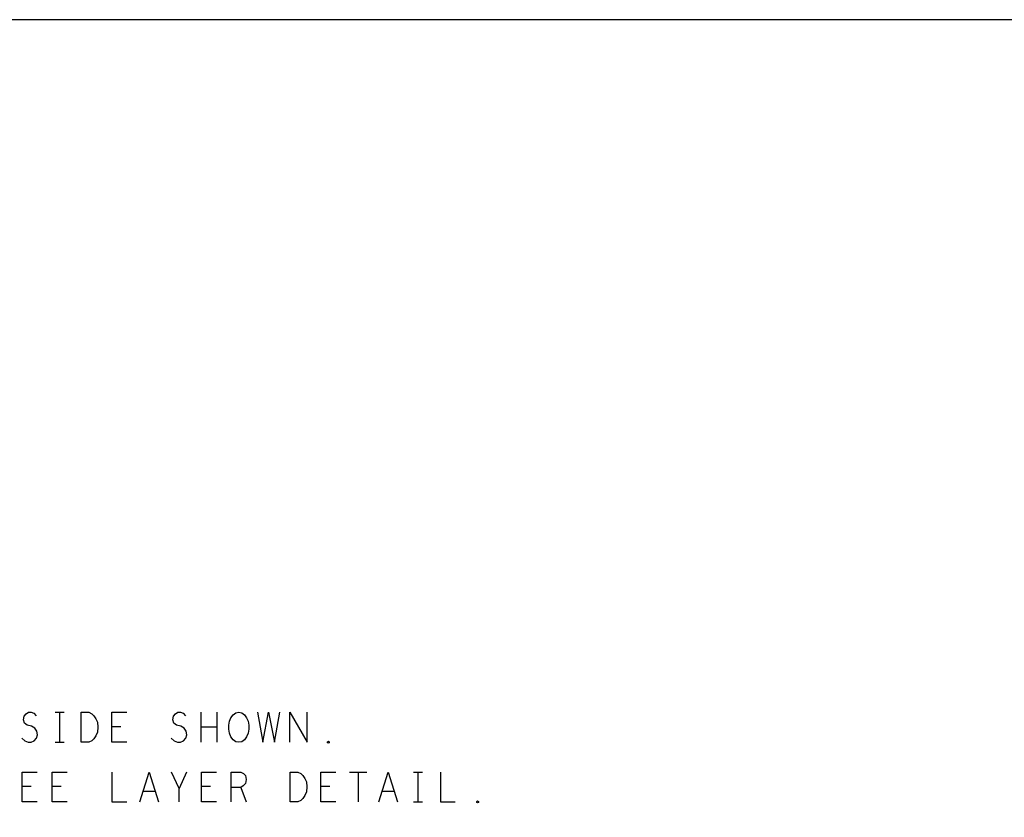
# Model space of a CAD drawing. Extents: x 280 to 610, y 250 to 460.
# Tile 50 of 53: x 485 to 518, y 433 to 460. Entities that reach past the tile are written whole.
import ezdxf

# ---------------------------------------------------------------- set-up
doc = ezdxf.new("R2010")
doc.units = 0
doc.layers.add('RVP8-IFD_G_fab_art', color=2, linetype='CONTINUOUS')

msp = doc.modelspace()

# ---------------------------------------------------------------- linework, layer by layer
at = {"layer": 'RVP8-IFD_G_fab_art'}
for points in [[(279.7, 249.65), (609.7, 249.65), (609.7, 459.65), (279.7, 459.65), (279.7, 249.65), (279.7, 249.65)], [(486.9, 435.45), (486.9, 436.45), (487.15, 436.45), (487.25, 436.4), (487.325, 436.333), (487.388, 436.233), (487.438, 436.117), (487.45, 435.95), (487.438, 435.783), (487.388, 435.667), (487.325, 435.567), (487.25, 435.5), (487.15, 435.45), (486.9, 435.45)], [(492.175, 435.45), (492.075, 435.467), (491.988, 435.533), (491.913, 435.633), (491.862, 435.75), (491.837, 435.883), (491.837, 436.017), (491.862, 436.15), (491.913, 436.267), (491.988, 436.367), (492.075, 436.433), (492.175, 436.45), (492.275, 436.433), (492.362, 436.367), (492.438, 436.267), (492.488, 436.15), (492.513, 436.017), (492.513, 435.883), (492.488, 435.75), (492.438, 435.633), (492.362, 435.533), (492.275, 435.467), (492.175, 435.45)], [(495.175, 435.417), (495.15, 435.433), (495.15, 435.467), (495.175, 435.483), (495.2, 435.467), (495.2, 435.433), (495.175, 435.417)], [(493.9, 433.45), (493.9, 434.45), (494.15, 434.45), (494.25, 434.4), (494.325, 434.333), (494.388, 434.233), (494.438, 434.117), (494.45, 433.95), (494.438, 433.783), (494.388, 433.667), (494.325, 433.567), (494.25, 433.5), (494.15, 433.45), (493.9, 433.45)], [(500.175, 433.417), (500.15, 433.433), (500.15, 433.467), (500.175, 433.483), (500.2, 433.467), (500.2, 433.433), (500.175, 433.417)]]:
    msp.add_lwpolyline(points, close=True, dxfattribs=at)
for points in [[(484.912, 435.583), (485.012, 435.5), (485.125, 435.45), (485.225, 435.45), (485.325, 435.5), (485.4, 435.583), (485.438, 435.7), (485.413, 435.817), (485.35, 435.917), (485.238, 435.983), (485.088, 436.017), (485, 436.083), (484.962, 436.2), (484.988, 436.317), (485.05, 436.4), (485.138, 436.45), (485.225, 436.45), (485.312, 436.417), (485.388, 436.333)], [(486.025, 436.45), (486.325, 436.45)], [(486.175, 436.45), (486.175, 435.45)], [(488.425, 435.45), (487.925, 435.45), (487.925, 436.45), (488.425, 436.45)], [(489.912, 435.583), (490.012, 435.5), (490.125, 435.45), (490.225, 435.45), (490.325, 435.5), (490.4, 435.583), (490.438, 435.7), (490.413, 435.817), (490.35, 435.917), (490.238, 435.983), (490.088, 436.017), (490, 436.083), (489.962, 436.2), (489.988, 436.317), (490.05, 436.4), (490.138, 436.45), (490.225, 436.45), (490.312, 436.417), (490.388, 436.333)], [(490.912, 435.45), (490.912, 436.45)], [(491.438, 436.45), (491.438, 435.45)], [(492.8, 436.45), (492.975, 435.45), (493.175, 436.45), (493.375, 435.45), (493.55, 436.45)], [(493.888, 435.45), (493.888, 436.45), (494.462, 435.45), (494.462, 436.45)], [(488.225, 435.967), (487.925, 435.967)], [(491.438, 435.95), (490.912, 435.95)], [(486.025, 435.45), (486.325, 435.45)], [(485.425, 433.45), (484.925, 433.45), (484.925, 434.45), (485.425, 434.45)], [(486.425, 433.45), (485.925, 433.45), (485.925, 434.45), (486.425, 434.45)], [(487.925, 434.45), (487.925, 433.45), (488.425, 433.45)], [(488.862, 433.45), (489.175, 434.45), (489.488, 433.45)], [(490.175, 433.45), (490.175, 433.9), (489.925, 434.45)], [(490.425, 434.45), (490.175, 433.9)], [(491.425, 433.45), (490.925, 433.45), (490.925, 434.45), (491.425, 434.45)], [(491.925, 433.45), (491.925, 434.45), (492.238, 434.45), (492.338, 434.4), (492.4, 434.333), (492.425, 434.2), (492.4, 434.067), (492.325, 433.983), (492.238, 433.933), (491.925, 433.933)], [(495.425, 433.45), (494.925, 433.45), (494.925, 434.45), (495.425, 434.45)], [(495.888, 434.45), (496.462, 434.45)], [(496.175, 434.45), (496.175, 433.45)], [(496.862, 433.45), (497.175, 434.45), (497.488, 433.45)], [(498.025, 434.45), (498.325, 434.45)], [(498.175, 434.45), (498.175, 433.45)], [(498.925, 434.45), (498.925, 433.45), (499.425, 433.45)], [(485.225, 433.967), (484.925, 433.967)], [(486.225, 433.967), (485.925, 433.967)], [(491.225, 433.967), (490.925, 433.967)], [(495.225, 433.967), (494.925, 433.967)], [(489.375, 433.8), (488.975, 433.8)], [(492.238, 433.933), (492.425, 433.45)], [(497.375, 433.8), (496.975, 433.8)], [(498.025, 433.45), (498.325, 433.45)]]:
    msp.add_lwpolyline(points, dxfattribs=at)

doc.saveas('drawing.dxf')
